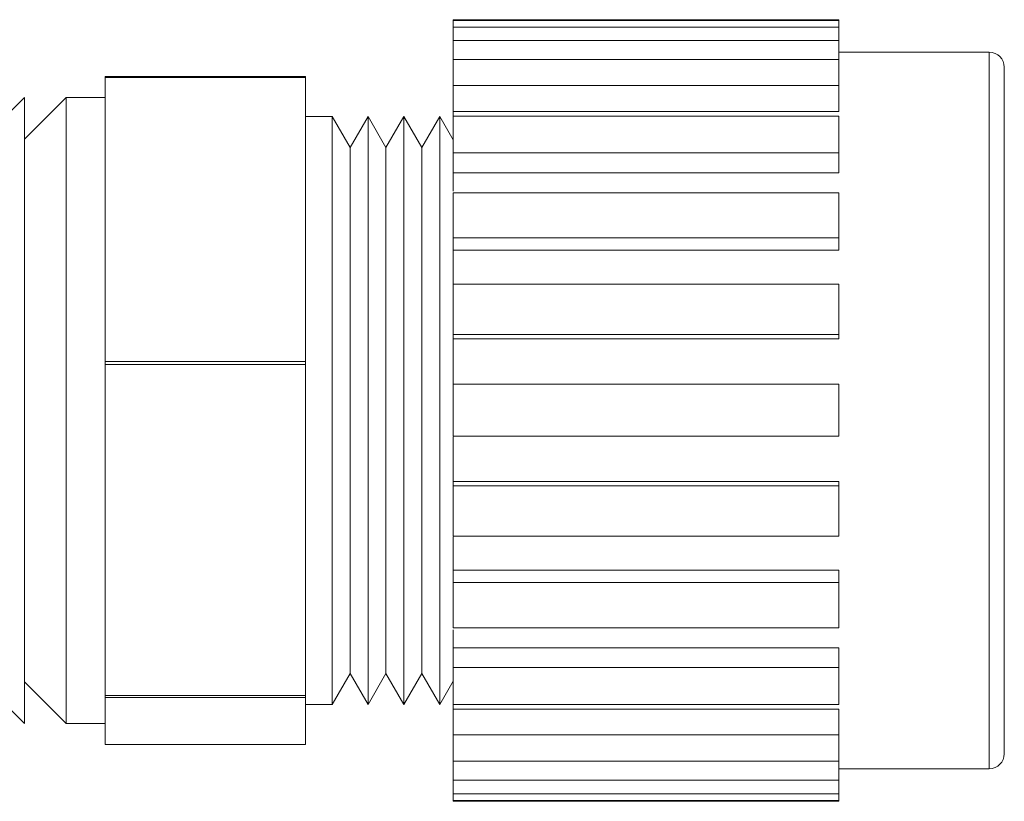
# Model space of a CAD drawing. Header units: inches. Extents: x 0.97 to 7.8, y 1.2 to 8.03.
# Tile 5 of 16: x 2.41 to 2.91, y 5.36 to 5.75. Entities that reach past the tile are written whole.
import ezdxf

# ---------------------------------------------------------------- set-up
doc = ezdxf.new("R2010")
doc.units = ezdxf.units.IN
doc.header["$MEASUREMENT"] = 0

msp = doc.modelspace()

# ---------------------------------------------------------------- linework, layer by layer
at = {"color": 7, "linetype": 'Continuous', "lineweight": 15}
for p, q in [((2.82367, 5.75031), (2.63117, 5.75031)), ((2.63117, 5.74989), (2.63117, 5.75031)), ((2.63117, 5.74989), (2.82367, 5.74989)), ((2.63117, 5.74665), (2.63117, 5.74989)), ((2.82367, 5.75031), (2.82367, 5.74989)), ((2.82367, 5.74665), (2.82367, 5.74989)), ((2.82367, 5.74665), (2.63117, 5.74665)), ((2.63117, 5.73994), (2.63117, 5.74665)), ((2.82367, 5.74665), (2.82367, 5.73994)), ((2.63117, 5.73994), (2.82367, 5.73994)), ((2.63117, 5.73039), (2.63117, 5.73994)), ((2.82367, 5.73039), (2.82367, 5.73994)), ((2.82367, 5.73039), (2.63117, 5.73039)), ((2.63117, 5.7174), (2.63117, 5.73039)), ((2.89867, 5.73406), (2.82367, 5.73406)), ((2.82367, 5.73039), (2.82367, 5.7174)), ((2.90617, 5.72656), (2.90617, 5.48992)), ((2.45742, 5.72195), (2.55742, 5.72195)), ((2.45742, 5.72139), (2.45742, 5.72195)), ((2.45742, 5.72139), (2.55742, 5.72139)), ((2.45742, 5.65054), (2.45742, 5.72139)), ((2.55742, 5.72139), (2.55742, 5.72195)), ((2.55742, 5.72139), (2.55742, 5.57969)), ((2.63117, 5.7174), (2.82367, 5.7174)), ((2.63117, 5.70447), (2.63117, 5.7174)), ((2.82367, 5.70447), (2.82367, 5.7174)), ((2.41717, 5.71156), (2.39635, 5.69073)), ((2.438, 5.71156), (2.41717, 5.69073)), ((2.41717, 5.49565), (2.41717, 5.71156)), ((2.45742, 5.71156), (2.438, 5.71156)), ((2.438, 5.49565), (2.438, 5.71156)), ((2.57082, 5.70206), (2.55742, 5.70206)), ((2.57974, 5.68659), (2.57082, 5.70206)), ((2.57082, 5.49927), (2.57082, 5.70206)), ((2.58867, 5.70206), (2.57974, 5.68659)), ((2.5976, 5.68659), (2.58867, 5.70206)), ((2.58867, 5.49927), (2.58867, 5.70206)), ((2.60653, 5.70206), (2.5976, 5.68659)), ((2.61546, 5.68659), (2.60653, 5.70206)), ((2.60653, 5.49927), (2.60653, 5.70206)), ((2.62439, 5.70206), (2.61546, 5.68659)), ((2.63117, 5.69031), (2.62439, 5.70206)), ((2.62439, 5.49927), (2.62439, 5.70206)), ((2.63117, 5.70447), (2.82367, 5.70447)), ((2.63117, 5.70197), (2.63117, 5.70447)), ((2.82367, 5.7022), (2.63117, 5.7022)), ((2.63117, 5.68382), (2.63117, 5.7022)), ((2.82367, 5.7022), (2.82367, 5.68382)), ((2.57974, 5.50518), (2.57974, 5.68659)), ((2.5976, 5.50518), (2.5976, 5.68659)), ((2.61546, 5.50518), (2.61546, 5.68659)), ((2.63117, 5.68382), (2.82367, 5.68382)), ((2.63117, 5.6739), (2.63117, 5.68382)), ((2.82367, 5.6739), (2.82367, 5.68382)), ((2.63117, 5.6739), (2.82367, 5.6739)), ((2.63117, 5.66468), (2.63117, 5.6739)), ((2.82367, 5.664), (2.63117, 5.664)), ((2.63117, 5.64149), (2.63117, 5.664)), ((2.82367, 5.664), (2.82367, 5.64149)), ((2.45742, 5.57969), (2.45742, 5.65054)), ((2.63117, 5.64149), (2.82367, 5.64149)), ((2.63117, 5.63524), (2.63117, 5.64149)), ((2.82367, 5.63524), (2.82367, 5.64149)), ((2.63117, 5.63524), (2.82367, 5.63524)), ((2.63117, 5.61806), (2.63117, 5.63524)), ((2.82367, 5.6184), (2.63117, 5.6184)), ((2.63117, 5.59328), (2.63117, 5.6184)), ((2.82367, 5.6184), (2.82367, 5.59328)), ((2.63117, 5.59328), (2.82367, 5.59328)), ((2.63117, 5.59113), (2.63117, 5.59328)), ((2.82367, 5.59113), (2.82367, 5.59328)), ((2.63117, 5.59113), (2.82367, 5.59113)), ((2.63117, 5.56814), (2.63117, 5.59113)), ((2.55742, 5.57969), (2.45742, 5.57969)), ((2.45742, 5.57824), (2.45742, 5.57969)), ((2.45742, 5.57824), (2.55742, 5.57824)), ((2.45742, 5.49565), (2.45742, 5.57824)), ((2.55742, 5.57824), (2.55742, 5.57969)), ((2.55742, 5.57824), (2.55742, 5.41305)), ((2.82367, 5.56849), (2.63117, 5.56849)), ((2.63117, 5.54248), (2.63117, 5.56849)), ((2.82367, 5.56849), (2.82367, 5.54248)), ((2.63117, 5.54248), (2.82367, 5.54248)), ((2.63117, 5.5198), (2.63117, 5.54213)), ((2.63117, 5.5198), (2.82367, 5.5198)), ((2.63117, 5.51769), (2.63117, 5.5198)), ((2.82367, 5.51769), (2.82367, 5.5198)), ((2.82367, 5.51769), (2.63117, 5.51769)), ((2.63117, 5.49255), (2.63117, 5.51769)), ((2.82367, 5.51769), (2.82367, 5.49255)), ((2.57974, 5.42402), (2.57974, 5.50518)), ((2.5976, 5.42402), (2.5976, 5.50518)), ((2.61546, 5.42402), (2.61546, 5.50518)), ((2.57082, 5.40856), (2.57082, 5.49927)), ((2.58867, 5.40856), (2.58867, 5.49927)), ((2.60653, 5.40856), (2.60653, 5.49927)), ((2.62439, 5.40856), (2.62439, 5.49927)), ((2.41717, 5.39906), (2.41717, 5.49565)), ((2.438, 5.39906), (2.438, 5.49565)), ((2.45742, 5.41305), (2.45742, 5.49565)), ((2.63117, 5.49255), (2.82367, 5.49255)), ((2.63117, 5.47567), (2.63117, 5.49222)), ((2.90617, 5.48992), (2.90617, 5.38406)), ((2.63117, 5.47567), (2.82367, 5.47567)), ((2.63117, 5.46945), (2.63117, 5.47567)), ((2.82367, 5.46945), (2.82367, 5.47567)), ((2.82367, 5.46945), (2.63117, 5.46945)), ((2.63117, 5.44691), (2.63117, 5.46945)), ((2.82367, 5.46945), (2.82367, 5.44691)), ((2.63117, 5.44691), (2.82367, 5.44691)), ((2.63117, 5.43696), (2.63117, 5.44593)), ((2.63117, 5.43696), (2.82367, 5.43696)), ((2.63117, 5.42706), (2.63117, 5.43696)), ((2.82367, 5.42706), (2.82367, 5.43696)), ((2.82367, 5.42706), (2.63117, 5.42706)), ((2.63117, 5.40865), (2.63117, 5.42706)), ((2.82367, 5.42706), (2.82367, 5.40865)), ((2.39635, 5.41988), (2.41717, 5.39906)), ((2.41717, 5.41988), (2.438, 5.39906)), ((2.57082, 5.40856), (2.57974, 5.42402)), ((2.57974, 5.42402), (2.58867, 5.40856)), ((2.58867, 5.40856), (2.5976, 5.42402)), ((2.5976, 5.42402), (2.60653, 5.40856)), ((2.60653, 5.40856), (2.61546, 5.42402)), ((2.61546, 5.42402), (2.62439, 5.40856)), ((2.62439, 5.40856), (2.63117, 5.42031)), ((2.55742, 5.41305), (2.45742, 5.41305)), ((2.45742, 5.41216), (2.45742, 5.41305)), ((2.45742, 5.41216), (2.55742, 5.41216)), ((2.45742, 5.40041), (2.45742, 5.41216)), ((2.55742, 5.41216), (2.55742, 5.41305)), ((2.55742, 5.41216), (2.55742, 5.38867)), ((2.55742, 5.40856), (2.57082, 5.40856)), ((2.63117, 5.40865), (2.82367, 5.40865)), ((2.63117, 5.40632), (2.63117, 5.40842)), ((2.63117, 5.40632), (2.82367, 5.40632)), ((2.63117, 5.39341), (2.63117, 5.40632)), ((2.82367, 5.39341), (2.82367, 5.40632)), ((2.45742, 5.38867), (2.45742, 5.40041)), ((2.438, 5.39906), (2.45742, 5.39906)), ((2.82367, 5.39341), (2.63117, 5.39341)), ((2.63117, 5.38038), (2.63117, 5.39341)), ((2.82367, 5.39341), (2.82367, 5.38038)), ((2.55742, 5.38867), (2.45742, 5.38867)), ((2.63117, 5.38038), (2.82367, 5.38038)), ((2.63117, 5.3708), (2.63117, 5.38038)), ((2.82367, 5.3708), (2.82367, 5.38038)), ((2.82367, 5.37656), (2.89867, 5.37656)), ((2.82367, 5.3708), (2.63117, 5.3708)), ((2.63117, 5.36404), (2.63117, 5.3708)), ((2.82367, 5.3708), (2.82367, 5.36404)), ((2.63117, 5.36404), (2.82367, 5.36404)), ((2.63117, 5.36076), (2.63117, 5.36404)), ((2.82367, 5.36076), (2.82367, 5.36404)), ((2.82367, 5.36076), (2.63117, 5.36076)), ((2.63117, 5.36031), (2.63117, 5.36076)), ((2.63117, 5.36031), (2.82367, 5.36031)), ((2.82367, 5.36076), (2.82367, 5.36031))]:
    msp.add_line(p, q, dxfattribs=at)
at = {"color": 8, "linetype": 'Continuous', "lineweight": 15}
for p, q in [((2.89867, 5.48705), (2.89867, 5.73406)), ((2.89867, 5.37656), (2.89867, 5.48705))]:
    msp.add_line(p, q, dxfattribs=at)
at = {"color": 7, "linetype": 'Continuous', "lineweight": 15}
for centre, start, end in [((2.89867, 5.72656), 0, 90), ((2.89867, 5.38406), 270, 0)]:
    msp.add_arc(centre, 0.0075, start, end, dxfattribs=at)

doc.saveas('drawing.dxf')
